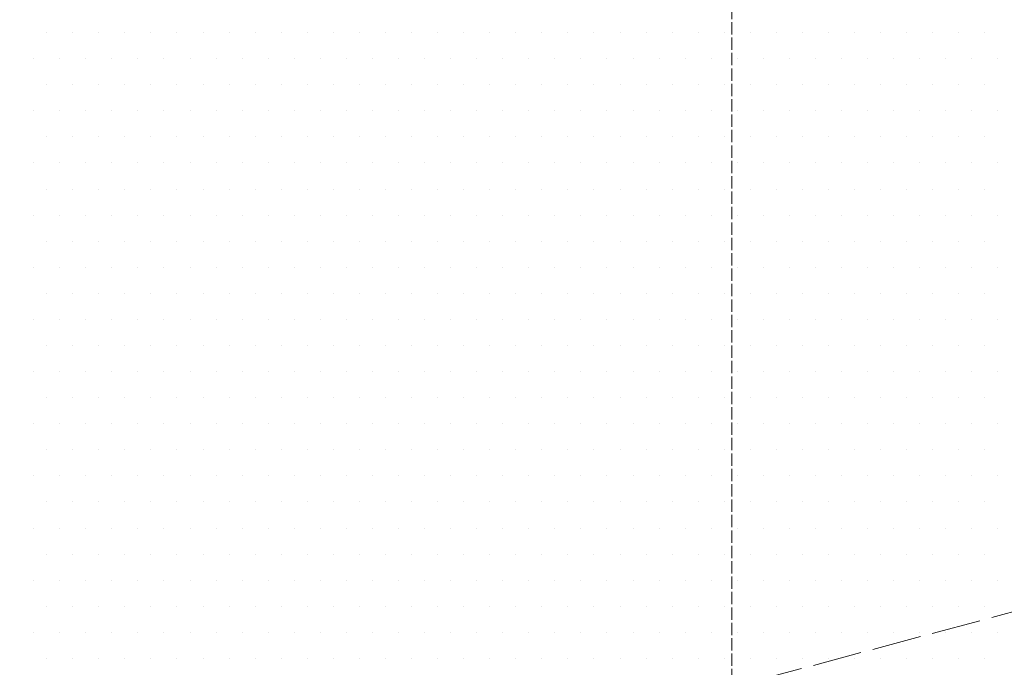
# Model space of a CAD drawing. Header units: millimetres. Extents: x 107252 to 132489, y 44218 to 60710.
# Tile 57 of 72: x 127254 to 127494, y 52179 to 52336. Entities that reach past the tile are written whole.
import ezdxf

# ---------------------------------------------------------------- set-up
doc = ezdxf.new("R2010")
doc.units = ezdxf.units.MM
doc.linetypes.add('ACAD_ISO02W100', pattern=[15, 12, -3])
doc.layers.add('linia', color=100, linetype='Continuous', lineweight=25)
doc.layers.add('przerywa', color=100, linetype='ACAD_ISO02W100', lineweight=5)

msp = doc.modelspace()

# ---------------------------------------------------------------- linework, layer by layer
at = {"layer": 'linia', "color": 18, "lineweight": 20, "true_color": 0x000000}
for p, q in [((127260.181, 52333.074), (127260.181, 52333.074)), ((127266.531, 52333.074), (127266.531, 52333.074)), ((127272.881, 52333.074), (127272.881, 52333.074)), ((127279.231, 52333.074), (127279.231, 52333.074)), ((127285.581, 52333.074), (127285.581, 52333.074)), ((127291.931, 52333.074), (127291.931, 52333.074)), ((127298.281, 52333.074), (127298.281, 52333.074)), ((127304.631, 52333.074), (127304.631, 52333.074)), ((127310.981, 52333.074), (127310.981, 52333.074)), ((127317.331, 52333.074), (127317.331, 52333.074)), ((127323.681, 52333.074), (127323.681, 52333.074)), ((127330.031, 52333.074), (127330.031, 52333.074)), ((127336.381, 52333.074), (127336.381, 52333.074)), ((127342.731, 52333.074), (127342.731, 52333.074)), ((127349.081, 52333.074), (127349.081, 52333.074)), ((127355.431, 52333.074), (127355.431, 52333.074)), ((127361.781, 52333.074), (127361.781, 52333.074)), ((127368.131, 52333.074), (127368.131, 52333.074)), ((127374.481, 52333.074), (127374.481, 52333.074)), ((127380.831, 52333.074), (127380.831, 52333.074)), ((127387.181, 52333.074), (127387.181, 52333.074)), ((127393.531, 52333.074), (127393.531, 52333.074)), ((127399.881, 52333.074), (127399.881, 52333.074)), ((127406.231, 52333.074), (127406.231, 52333.074)), ((127412.581, 52333.074), (127412.581, 52333.074)), ((127418.931, 52333.074), (127418.931, 52333.074)), ((127425.281, 52333.074), (127425.281, 52333.074)), ((127431.631, 52333.074), (127431.631, 52333.074)), ((127437.981, 52333.074), (127437.981, 52333.074)), ((127444.331, 52333.074), (127444.331, 52333.074)), ((127450.681, 52333.074), (127450.681, 52333.074)), ((127457.031, 52333.074), (127457.031, 52333.074)), ((127463.381, 52333.074), (127463.381, 52333.074)), ((127469.731, 52333.074), (127469.731, 52333.074)), ((127476.081, 52333.074), (127476.081, 52333.074)), ((127482.431, 52333.074), (127482.431, 52333.074)), ((127488.781, 52333.074), (127488.781, 52333.074)), ((127257.006, 52326.724), (127257.006, 52326.724)), ((127263.356, 52326.724), (127263.356, 52326.724)), ((127269.706, 52326.724), (127269.706, 52326.724)), ((127276.056, 52326.724), (127276.056, 52326.724)), ((127282.406, 52326.724), (127282.406, 52326.724)), ((127288.756, 52326.724), (127288.756, 52326.724)), ((127295.106, 52326.724), (127295.106, 52326.724)), ((127301.456, 52326.724), (127301.456, 52326.724)), ((127307.806, 52326.724), (127307.806, 52326.724)), ((127314.156, 52326.724), (127314.156, 52326.724)), ((127320.506, 52326.724), (127320.506, 52326.724)), ((127326.856, 52326.724), (127326.856, 52326.724)), ((127333.206, 52326.724), (127333.206, 52326.724)), ((127339.556, 52326.724), (127339.556, 52326.724)), ((127345.906, 52326.724), (127345.906, 52326.724)), ((127352.256, 52326.724), (127352.256, 52326.724)), ((127358.606, 52326.724), (127358.606, 52326.724)), ((127364.956, 52326.724), (127364.956, 52326.724)), ((127371.306, 52326.724), (127371.306, 52326.724)), ((127377.656, 52326.724), (127377.656, 52326.724)), ((127384.006, 52326.724), (127384.006, 52326.724)), ((127390.356, 52326.724), (127390.356, 52326.724)), ((127396.706, 52326.724), (127396.706, 52326.724)), ((127403.056, 52326.724), (127403.056, 52326.724)), ((127409.406, 52326.724), (127409.406, 52326.724)), ((127415.756, 52326.724), (127415.756, 52326.724)), ((127422.106, 52326.724), (127422.106, 52326.724)), ((127428.456, 52326.724), (127428.456, 52326.724)), ((127434.806, 52326.724), (127434.806, 52326.724)), ((127441.156, 52326.724), (127441.156, 52326.724)), ((127447.506, 52326.724), (127447.506, 52326.724)), ((127453.856, 52326.724), (127453.856, 52326.724)), ((127460.206, 52326.724), (127460.206, 52326.724)), ((127466.556, 52326.724), (127466.556, 52326.724)), ((127472.906, 52326.724), (127472.906, 52326.724)), ((127479.256, 52326.724), (127479.256, 52326.724)), ((127485.606, 52326.724), (127485.606, 52326.724)), ((127491.956, 52326.724), (127491.956, 52326.724)), ((127260.181, 52320.374), (127260.181, 52320.374)), ((127266.531, 52320.374), (127266.531, 52320.374)), ((127272.881, 52320.374), (127272.881, 52320.374)), ((127279.231, 52320.374), (127279.231, 52320.374)), ((127285.581, 52320.374), (127285.581, 52320.374)), ((127291.931, 52320.374), (127291.931, 52320.374)), ((127298.281, 52320.374), (127298.281, 52320.374)), ((127304.631, 52320.374), (127304.631, 52320.374)), ((127310.981, 52320.374), (127310.981, 52320.374)), ((127317.331, 52320.374), (127317.331, 52320.374)), ((127323.681, 52320.374), (127323.681, 52320.374)), ((127330.031, 52320.374), (127330.031, 52320.374)), ((127336.381, 52320.374), (127336.381, 52320.374)), ((127342.731, 52320.374), (127342.731, 52320.374)), ((127349.081, 52320.374), (127349.081, 52320.374)), ((127355.431, 52320.374), (127355.431, 52320.374)), ((127361.781, 52320.374), (127361.781, 52320.374)), ((127368.131, 52320.374), (127368.131, 52320.374)), ((127374.481, 52320.374), (127374.481, 52320.374)), ((127380.831, 52320.374), (127380.831, 52320.374)), ((127387.181, 52320.374), (127387.181, 52320.374)), ((127393.531, 52320.374), (127393.531, 52320.374)), ((127399.881, 52320.374), (127399.881, 52320.374)), ((127406.231, 52320.374), (127406.231, 52320.374)), ((127412.581, 52320.374), (127412.581, 52320.374)), ((127418.931, 52320.374), (127418.931, 52320.374)), ((127425.281, 52320.374), (127425.281, 52320.374)), ((127431.631, 52320.374), (127431.631, 52320.374)), ((127437.981, 52320.374), (127437.981, 52320.374)), ((127444.331, 52320.374), (127444.331, 52320.374)), ((127450.681, 52320.374), (127450.681, 52320.374)), ((127457.031, 52320.374), (127457.031, 52320.374)), ((127463.381, 52320.374), (127463.381, 52320.374)), ((127469.731, 52320.374), (127469.731, 52320.374)), ((127476.081, 52320.374), (127476.081, 52320.374)), ((127482.431, 52320.374), (127482.431, 52320.374)), ((127488.781, 52320.374), (127488.781, 52320.374)), ((127257.006, 52314.024), (127257.006, 52314.024)), ((127263.356, 52314.024), (127263.356, 52314.024)), ((127269.706, 52314.024), (127269.706, 52314.024)), ((127276.056, 52314.024), (127276.056, 52314.024)), ((127282.406, 52314.024), (127282.406, 52314.024)), ((127288.756, 52314.024), (127288.756, 52314.024)), ((127295.106, 52314.024), (127295.106, 52314.024)), ((127301.456, 52314.024), (127301.456, 52314.024)), ((127307.806, 52314.024), (127307.806, 52314.024)), ((127314.156, 52314.024), (127314.156, 52314.024)), ((127320.506, 52314.024), (127320.506, 52314.024)), ((127326.856, 52314.024), (127326.856, 52314.024)), ((127333.206, 52314.024), (127333.206, 52314.024)), ((127339.556, 52314.024), (127339.556, 52314.024)), ((127345.906, 52314.024), (127345.906, 52314.024)), ((127352.256, 52314.024), (127352.256, 52314.024)), ((127358.606, 52314.024), (127358.606, 52314.024)), ((127364.956, 52314.024), (127364.956, 52314.024)), ((127371.306, 52314.024), (127371.306, 52314.024)), ((127377.656, 52314.024), (127377.656, 52314.024)), ((127384.006, 52314.024), (127384.006, 52314.024)), ((127390.356, 52314.024), (127390.356, 52314.024)), ((127396.706, 52314.024), (127396.706, 52314.024)), ((127403.056, 52314.024), (127403.056, 52314.024)), ((127409.406, 52314.024), (127409.406, 52314.024)), ((127415.756, 52314.024), (127415.756, 52314.024)), ((127422.106, 52314.024), (127422.106, 52314.024)), ((127428.456, 52314.024), (127428.456, 52314.024)), ((127434.806, 52314.024), (127434.806, 52314.024)), ((127441.156, 52314.024), (127441.156, 52314.024)), ((127447.506, 52314.024), (127447.506, 52314.024)), ((127453.856, 52314.024), (127453.856, 52314.024)), ((127460.206, 52314.024), (127460.206, 52314.024)), ((127466.556, 52314.024), (127466.556, 52314.024)), ((127472.906, 52314.024), (127472.906, 52314.024)), ((127479.256, 52314.024), (127479.256, 52314.024)), ((127485.606, 52314.024), (127485.606, 52314.024)), ((127491.956, 52314.024), (127491.956, 52314.024)), ((127260.181, 52307.674), (127260.181, 52307.674)), ((127266.531, 52307.674), (127266.531, 52307.674)), ((127272.881, 52307.674), (127272.881, 52307.674)), ((127279.231, 52307.674), (127279.231, 52307.674)), ((127285.581, 52307.674), (127285.581, 52307.674)), ((127291.931, 52307.674), (127291.931, 52307.674)), ((127298.281, 52307.674), (127298.281, 52307.674)), ((127304.631, 52307.674), (127304.631, 52307.674)), ((127310.981, 52307.674), (127310.981, 52307.674)), ((127317.331, 52307.674), (127317.331, 52307.674)), ((127323.681, 52307.674), (127323.681, 52307.674)), ((127330.031, 52307.674), (127330.031, 52307.674)), ((127336.381, 52307.674), (127336.381, 52307.674)), ((127342.731, 52307.674), (127342.731, 52307.674)), ((127349.081, 52307.674), (127349.081, 52307.674)), ((127355.431, 52307.674), (127355.431, 52307.674)), ((127361.781, 52307.674), (127361.781, 52307.674)), ((127368.131, 52307.674), (127368.131, 52307.674)), ((127374.481, 52307.674), (127374.481, 52307.674)), ((127380.831, 52307.674), (127380.831, 52307.674)), ((127387.181, 52307.674), (127387.181, 52307.674)), ((127393.531, 52307.674), (127393.531, 52307.674)), ((127399.881, 52307.674), (127399.881, 52307.674)), ((127406.231, 52307.674), (127406.231, 52307.674)), ((127412.581, 52307.674), (127412.581, 52307.674)), ((127418.931, 52307.674), (127418.931, 52307.674)), ((127425.281, 52307.674), (127425.281, 52307.674)), ((127431.631, 52307.674), (127431.631, 52307.674)), ((127437.981, 52307.674), (127437.981, 52307.674)), ((127444.331, 52307.674), (127444.331, 52307.674)), ((127450.681, 52307.674), (127450.681, 52307.674)), ((127457.031, 52307.674), (127457.031, 52307.674)), ((127463.381, 52307.674), (127463.381, 52307.674)), ((127469.731, 52307.674), (127469.731, 52307.674)), ((127476.081, 52307.674), (127476.081, 52307.674)), ((127482.431, 52307.674), (127482.431, 52307.674)), ((127488.781, 52307.674), (127488.781, 52307.674)), ((127257.006, 52301.324), (127257.006, 52301.324)), ((127263.356, 52301.324), (127263.356, 52301.324)), ((127269.706, 52301.324), (127269.706, 52301.324)), ((127276.056, 52301.324), (127276.056, 52301.324)), ((127282.406, 52301.324), (127282.406, 52301.324)), ((127288.756, 52301.324), (127288.756, 52301.324)), ((127295.106, 52301.324), (127295.106, 52301.324)), ((127301.456, 52301.324), (127301.456, 52301.324)), ((127307.806, 52301.324), (127307.806, 52301.324)), ((127314.156, 52301.324), (127314.156, 52301.324)), ((127320.506, 52301.324), (127320.506, 52301.324)), ((127326.856, 52301.324), (127326.856, 52301.324)), ((127333.206, 52301.324), (127333.206, 52301.324)), ((127339.556, 52301.324), (127339.556, 52301.324)), ((127345.906, 52301.324), (127345.906, 52301.324)), ((127352.256, 52301.324), (127352.256, 52301.324)), ((127358.606, 52301.324), (127358.606, 52301.324)), ((127364.956, 52301.324), (127364.956, 52301.324)), ((127371.306, 52301.324), (127371.306, 52301.324)), ((127377.656, 52301.324), (127377.656, 52301.324)), ((127384.006, 52301.324), (127384.006, 52301.324)), ((127390.356, 52301.324), (127390.356, 52301.324)), ((127396.706, 52301.324), (127396.706, 52301.324)), ((127403.056, 52301.324), (127403.056, 52301.324)), ((127409.406, 52301.324), (127409.406, 52301.324)), ((127415.756, 52301.324), (127415.756, 52301.324)), ((127422.106, 52301.324), (127422.106, 52301.324)), ((127428.456, 52301.324), (127428.456, 52301.324)), ((127434.806, 52301.324), (127434.806, 52301.324)), ((127441.156, 52301.324), (127441.156, 52301.324)), ((127447.506, 52301.324), (127447.506, 52301.324)), ((127453.856, 52301.324), (127453.856, 52301.324)), ((127460.206, 52301.324), (127460.206, 52301.324)), ((127466.556, 52301.324), (127466.556, 52301.324)), ((127472.906, 52301.324), (127472.906, 52301.324)), ((127479.256, 52301.324), (127479.256, 52301.324)), ((127485.606, 52301.324), (127485.606, 52301.324)), ((127491.956, 52301.324), (127491.956, 52301.324)), ((127260.181, 52294.974), (127260.181, 52294.974)), ((127266.531, 52294.974), (127266.531, 52294.974)), ((127272.881, 52294.974), (127272.881, 52294.974)), ((127279.231, 52294.974), (127279.231, 52294.974)), ((127285.581, 52294.974), (127285.581, 52294.974)), ((127291.931, 52294.974), (127291.931, 52294.974)), ((127298.281, 52294.974), (127298.281, 52294.974)), ((127304.631, 52294.974), (127304.631, 52294.974)), ((127310.981, 52294.974), (127310.981, 52294.974)), ((127317.331, 52294.974), (127317.331, 52294.974)), ((127323.681, 52294.974), (127323.681, 52294.974)), ((127330.031, 52294.974), (127330.031, 52294.974)), ((127336.381, 52294.974), (127336.381, 52294.974)), ((127342.731, 52294.974), (127342.731, 52294.974)), ((127349.081, 52294.974), (127349.081, 52294.974)), ((127355.431, 52294.974), (127355.431, 52294.974)), ((127361.781, 52294.974), (127361.781, 52294.974)), ((127368.131, 52294.974), (127368.131, 52294.974)), ((127374.481, 52294.974), (127374.481, 52294.974)), ((127380.831, 52294.974), (127380.831, 52294.974)), ((127387.181, 52294.974), (127387.181, 52294.974)), ((127393.531, 52294.974), (127393.531, 52294.974)), ((127399.881, 52294.974), (127399.881, 52294.974)), ((127406.231, 52294.974), (127406.231, 52294.974)), ((127412.581, 52294.974), (127412.581, 52294.974)), ((127418.931, 52294.974), (127418.931, 52294.974)), ((127425.281, 52294.974), (127425.281, 52294.974)), ((127431.631, 52294.974), (127431.631, 52294.974)), ((127437.981, 52294.974), (127437.981, 52294.974)), ((127444.331, 52294.974), (127444.331, 52294.974)), ((127450.681, 52294.974), (127450.681, 52294.974)), ((127457.031, 52294.974), (127457.031, 52294.974)), ((127463.381, 52294.974), (127463.381, 52294.974)), ((127469.731, 52294.974), (127469.731, 52294.974)), ((127476.081, 52294.974), (127476.081, 52294.974)), ((127482.431, 52294.974), (127482.431, 52294.974)), ((127488.781, 52294.974), (127488.781, 52294.974)), ((127257.006, 52288.624), (127257.006, 52288.624)), ((127263.356, 52288.624), (127263.356, 52288.624)), ((127269.706, 52288.624), (127269.706, 52288.624)), ((127276.056, 52288.624), (127276.056, 52288.624)), ((127282.406, 52288.624), (127282.406, 52288.624)), ((127288.756, 52288.624), (127288.756, 52288.624)), ((127295.106, 52288.624), (127295.106, 52288.624)), ((127301.456, 52288.624), (127301.456, 52288.624)), ((127307.806, 52288.624), (127307.806, 52288.624)), ((127314.156, 52288.624), (127314.156, 52288.624)), ((127320.506, 52288.624), (127320.506, 52288.624)), ((127326.856, 52288.624), (127326.856, 52288.624)), ((127333.206, 52288.624), (127333.206, 52288.624)), ((127339.556, 52288.624), (127339.556, 52288.624)), ((127345.906, 52288.624), (127345.906, 52288.624)), ((127352.256, 52288.624), (127352.256, 52288.624)), ((127358.606, 52288.624), (127358.606, 52288.624)), ((127364.956, 52288.624), (127364.956, 52288.624)), ((127371.306, 52288.624), (127371.306, 52288.624)), ((127377.656, 52288.624), (127377.656, 52288.624)), ((127384.006, 52288.624), (127384.006, 52288.624)), ((127390.356, 52288.624), (127390.356, 52288.624)), ((127396.706, 52288.624), (127396.706, 52288.624)), ((127403.056, 52288.624), (127403.056, 52288.624)), ((127409.406, 52288.624), (127409.406, 52288.624)), ((127415.756, 52288.624), (127415.756, 52288.624)), ((127422.106, 52288.624), (127422.106, 52288.624)), ((127428.456, 52288.624), (127428.456, 52288.624)), ((127434.806, 52288.624), (127434.806, 52288.624)), ((127441.156, 52288.624), (127441.156, 52288.624)), ((127447.506, 52288.624), (127447.506, 52288.624)), ((127453.856, 52288.624), (127453.856, 52288.624)), ((127460.206, 52288.624), (127460.206, 52288.624)), ((127466.556, 52288.624), (127466.556, 52288.624)), ((127472.906, 52288.624), (127472.906, 52288.624)), ((127479.256, 52288.624), (127479.256, 52288.624)), ((127485.606, 52288.624), (127485.606, 52288.624)), ((127491.956, 52288.624), (127491.956, 52288.624)), ((127260.181, 52282.274), (127260.181, 52282.274)), ((127266.531, 52282.274), (127266.531, 52282.274)), ((127272.881, 52282.274), (127272.881, 52282.274)), ((127279.231, 52282.274), (127279.231, 52282.274)), ((127285.581, 52282.274), (127285.581, 52282.274)), ((127291.931, 52282.274), (127291.931, 52282.274)), ((127298.281, 52282.274), (127298.281, 52282.274)), ((127304.631, 52282.274), (127304.631, 52282.274)), ((127310.981, 52282.274), (127310.981, 52282.274)), ((127317.331, 52282.274), (127317.331, 52282.274)), ((127323.681, 52282.274), (127323.681, 52282.274)), ((127330.031, 52282.274), (127330.031, 52282.274)), ((127336.381, 52282.274), (127336.381, 52282.274)), ((127342.731, 52282.274), (127342.731, 52282.274)), ((127349.081, 52282.274), (127349.081, 52282.274)), ((127355.431, 52282.274), (127355.431, 52282.274)), ((127361.781, 52282.274), (127361.781, 52282.274)), ((127368.131, 52282.274), (127368.131, 52282.274)), ((127374.481, 52282.274), (127374.481, 52282.274)), ((127380.831, 52282.274), (127380.831, 52282.274)), ((127387.181, 52282.274), (127387.181, 52282.274)), ((127393.531, 52282.274), (127393.531, 52282.274)), ((127399.881, 52282.274), (127399.881, 52282.274)), ((127406.231, 52282.274), (127406.231, 52282.274)), ((127412.581, 52282.274), (127412.581, 52282.274)), ((127418.931, 52282.274), (127418.931, 52282.274)), ((127425.281, 52282.274), (127425.281, 52282.274)), ((127431.631, 52282.274), (127431.631, 52282.274)), ((127437.981, 52282.274), (127437.981, 52282.274)), ((127444.331, 52282.274), (127444.331, 52282.274)), ((127450.681, 52282.274), (127450.681, 52282.274)), ((127457.031, 52282.274), (127457.031, 52282.274)), ((127463.381, 52282.274), (127463.381, 52282.274)), ((127469.731, 52282.274), (127469.731, 52282.274)), ((127476.081, 52282.274), (127476.081, 52282.274)), ((127482.431, 52282.274), (127482.431, 52282.274)), ((127488.781, 52282.274), (127488.781, 52282.274)), ((127257.006, 52275.924), (127257.006, 52275.924)), ((127263.356, 52275.924), (127263.356, 52275.924)), ((127269.706, 52275.924), (127269.706, 52275.924)), ((127276.056, 52275.924), (127276.056, 52275.924)), ((127282.406, 52275.924), (127282.406, 52275.924)), ((127288.756, 52275.924), (127288.756, 52275.924)), ((127295.106, 52275.924), (127295.106, 52275.924)), ((127301.456, 52275.924), (127301.456, 52275.924)), ((127307.806, 52275.924), (127307.806, 52275.924)), ((127314.156, 52275.924), (127314.156, 52275.924)), ((127320.506, 52275.924), (127320.506, 52275.924)), ((127326.856, 52275.924), (127326.856, 52275.924)), ((127333.206, 52275.924), (127333.206, 52275.924)), ((127339.556, 52275.924), (127339.556, 52275.924)), ((127345.906, 52275.924), (127345.906, 52275.924)), ((127352.256, 52275.924), (127352.256, 52275.924)), ((127358.606, 52275.924), (127358.606, 52275.924)), ((127364.956, 52275.924), (127364.956, 52275.924)), ((127371.306, 52275.924), (127371.306, 52275.924)), ((127377.656, 52275.924), (127377.656, 52275.924)), ((127384.006, 52275.924), (127384.006, 52275.924)), ((127390.356, 52275.924), (127390.356, 52275.924)), ((127396.706, 52275.924), (127396.706, 52275.924)), ((127403.056, 52275.924), (127403.056, 52275.924)), ((127409.406, 52275.924), (127409.406, 52275.924)), ((127415.756, 52275.924), (127415.756, 52275.924)), ((127422.106, 52275.924), (127422.106, 52275.924)), ((127428.456, 52275.924), (127428.456, 52275.924)), ((127434.806, 52275.924), (127434.806, 52275.924)), ((127441.156, 52275.924), (127441.156, 52275.924)), ((127447.506, 52275.924), (127447.506, 52275.924)), ((127453.856, 52275.924), (127453.856, 52275.924)), ((127460.206, 52275.924), (127460.206, 52275.924)), ((127466.556, 52275.924), (127466.556, 52275.924)), ((127472.906, 52275.924), (127472.906, 52275.924)), ((127479.256, 52275.924), (127479.256, 52275.924)), ((127485.606, 52275.924), (127485.606, 52275.924)), ((127491.956, 52275.924), (127491.956, 52275.924)), ((127260.181, 52269.574), (127260.181, 52269.574)), ((127266.531, 52269.574), (127266.531, 52269.574)), ((127272.881, 52269.574), (127272.881, 52269.574)), ((127279.231, 52269.574), (127279.231, 52269.574)), ((127285.581, 52269.574), (127285.581, 52269.574)), ((127291.931, 52269.574), (127291.931, 52269.574)), ((127298.281, 52269.574), (127298.281, 52269.574)), ((127304.631, 52269.574), (127304.631, 52269.574)), ((127310.981, 52269.574), (127310.981, 52269.574)), ((127317.331, 52269.574), (127317.331, 52269.574)), ((127323.681, 52269.574), (127323.681, 52269.574)), ((127330.031, 52269.574), (127330.031, 52269.574)), ((127336.381, 52269.574), (127336.381, 52269.574)), ((127342.731, 52269.574), (127342.731, 52269.574)), ((127349.081, 52269.574), (127349.081, 52269.574)), ((127355.431, 52269.574), (127355.431, 52269.574)), ((127361.781, 52269.574), (127361.781, 52269.574)), ((127368.131, 52269.574), (127368.131, 52269.574)), ((127374.481, 52269.574), (127374.481, 52269.574)), ((127380.831, 52269.574), (127380.831, 52269.574)), ((127387.181, 52269.574), (127387.181, 52269.574)), ((127393.531, 52269.574), (127393.531, 52269.574)), ((127399.881, 52269.574), (127399.881, 52269.574)), ((127406.231, 52269.574), (127406.231, 52269.574)), ((127412.581, 52269.574), (127412.581, 52269.574)), ((127418.931, 52269.574), (127418.931, 52269.574)), ((127425.281, 52269.574), (127425.281, 52269.574)), ((127431.631, 52269.574), (127431.631, 52269.574)), ((127437.981, 52269.574), (127437.981, 52269.574)), ((127444.331, 52269.574), (127444.331, 52269.574)), ((127450.681, 52269.574), (127450.681, 52269.574)), ((127457.031, 52269.574), (127457.031, 52269.574)), ((127463.381, 52269.574), (127463.381, 52269.574)), ((127469.731, 52269.574), (127469.731, 52269.574)), ((127476.081, 52269.574), (127476.081, 52269.574)), ((127482.431, 52269.574), (127482.431, 52269.574)), ((127488.781, 52269.574), (127488.781, 52269.574)), ((127257.006, 52263.224), (127257.006, 52263.224)), ((127263.356, 52263.224), (127263.356, 52263.224)), ((127269.706, 52263.224), (127269.706, 52263.224)), ((127276.056, 52263.224), (127276.056, 52263.224)), ((127282.406, 52263.224), (127282.406, 52263.224)), ((127288.756, 52263.224), (127288.756, 52263.224)), ((127295.106, 52263.224), (127295.106, 52263.224)), ((127301.456, 52263.224), (127301.456, 52263.224)), ((127307.806, 52263.224), (127307.806, 52263.224)), ((127314.156, 52263.224), (127314.156, 52263.224)), ((127320.506, 52263.224), (127320.506, 52263.224)), ((127326.856, 52263.224), (127326.856, 52263.224)), ((127333.206, 52263.224), (127333.206, 52263.224)), ((127339.556, 52263.224), (127339.556, 52263.224)), ((127345.906, 52263.224), (127345.906, 52263.224)), ((127352.256, 52263.224), (127352.256, 52263.224)), ((127358.606, 52263.224), (127358.606, 52263.224)), ((127364.956, 52263.224), (127364.956, 52263.224)), ((127371.306, 52263.224), (127371.306, 52263.224)), ((127377.656, 52263.224), (127377.656, 52263.224)), ((127384.006, 52263.224), (127384.006, 52263.224)), ((127390.356, 52263.224), (127390.356, 52263.224)), ((127396.706, 52263.224), (127396.706, 52263.224)), ((127403.056, 52263.224), (127403.056, 52263.224)), ((127409.406, 52263.224), (127409.406, 52263.224)), ((127415.756, 52263.224), (127415.756, 52263.224)), ((127422.106, 52263.224), (127422.106, 52263.224)), ((127428.456, 52263.224), (127428.456, 52263.224)), ((127434.806, 52263.224), (127434.806, 52263.224)), ((127441.156, 52263.224), (127441.156, 52263.224)), ((127447.506, 52263.224), (127447.506, 52263.224)), ((127453.856, 52263.224), (127453.856, 52263.224)), ((127460.206, 52263.224), (127460.206, 52263.224)), ((127466.556, 52263.224), (127466.556, 52263.224)), ((127472.906, 52263.224), (127472.906, 52263.224)), ((127479.256, 52263.224), (127479.256, 52263.224)), ((127485.606, 52263.224), (127485.606, 52263.224)), ((127491.956, 52263.224), (127491.956, 52263.224)), ((127260.181, 52256.874), (127260.181, 52256.874)), ((127266.531, 52256.874), (127266.531, 52256.874)), ((127272.881, 52256.874), (127272.881, 52256.874)), ((127279.231, 52256.874), (127279.231, 52256.874)), ((127285.581, 52256.874), (127285.581, 52256.874)), ((127291.931, 52256.874), (127291.931, 52256.874)), ((127298.281, 52256.874), (127298.281, 52256.874)), ((127304.631, 52256.874), (127304.631, 52256.874)), ((127310.981, 52256.874), (127310.981, 52256.874)), ((127317.331, 52256.874), (127317.331, 52256.874)), ((127323.681, 52256.874), (127323.681, 52256.874)), ((127330.031, 52256.874), (127330.031, 52256.874)), ((127336.381, 52256.874), (127336.381, 52256.874)), ((127342.731, 52256.874), (127342.731, 52256.874)), ((127349.081, 52256.874), (127349.081, 52256.874)), ((127355.431, 52256.874), (127355.431, 52256.874)), ((127361.781, 52256.874), (127361.781, 52256.874)), ((127368.131, 52256.874), (127368.131, 52256.874)), ((127374.481, 52256.874), (127374.481, 52256.874)), ((127380.831, 52256.874), (127380.831, 52256.874)), ((127387.181, 52256.874), (127387.181, 52256.874)), ((127393.531, 52256.874), (127393.531, 52256.874)), ((127399.881, 52256.874), (127399.881, 52256.874)), ((127406.231, 52256.874), (127406.231, 52256.874)), ((127412.581, 52256.874), (127412.581, 52256.874)), ((127418.931, 52256.874), (127418.931, 52256.874)), ((127425.281, 52256.874), (127425.281, 52256.874)), ((127431.631, 52256.874), (127431.631, 52256.874)), ((127437.981, 52256.874), (127437.981, 52256.874)), ((127444.331, 52256.874), (127444.331, 52256.874)), ((127450.681, 52256.874), (127450.681, 52256.874)), ((127457.031, 52256.874), (127457.031, 52256.874)), ((127463.381, 52256.874), (127463.381, 52256.874)), ((127469.731, 52256.874), (127469.731, 52256.874)), ((127476.081, 52256.874), (127476.081, 52256.874)), ((127482.431, 52256.874), (127482.431, 52256.874)), ((127488.781, 52256.874), (127488.781, 52256.874)), ((127257.006, 52250.524), (127257.006, 52250.524)), ((127263.356, 52250.524), (127263.356, 52250.524)), ((127269.706, 52250.524), (127269.706, 52250.524)), ((127276.056, 52250.524), (127276.056, 52250.524)), ((127282.406, 52250.524), (127282.406, 52250.524)), ((127288.756, 52250.524), (127288.756, 52250.524)), ((127295.106, 52250.524), (127295.106, 52250.524)), ((127301.456, 52250.524), (127301.456, 52250.524)), ((127307.806, 52250.524), (127307.806, 52250.524)), ((127314.156, 52250.524), (127314.156, 52250.524)), ((127320.506, 52250.524), (127320.506, 52250.524)), ((127326.856, 52250.524), (127326.856, 52250.524)), ((127333.206, 52250.524), (127333.206, 52250.524)), ((127339.556, 52250.524), (127339.556, 52250.524)), ((127345.906, 52250.524), (127345.906, 52250.524)), ((127352.256, 52250.524), (127352.256, 52250.524)), ((127358.606, 52250.524), (127358.606, 52250.524)), ((127364.956, 52250.524), (127364.956, 52250.524)), ((127371.306, 52250.524), (127371.306, 52250.524)), ((127377.656, 52250.524), (127377.656, 52250.524)), ((127384.006, 52250.524), (127384.006, 52250.524)), ((127390.356, 52250.524), (127390.356, 52250.524)), ((127396.706, 52250.524), (127396.706, 52250.524)), ((127403.056, 52250.524), (127403.056, 52250.524)), ((127409.406, 52250.524), (127409.406, 52250.524)), ((127415.756, 52250.524), (127415.756, 52250.524)), ((127422.106, 52250.524), (127422.106, 52250.524)), ((127428.456, 52250.524), (127428.456, 52250.524)), ((127434.806, 52250.524), (127434.806, 52250.524)), ((127441.156, 52250.524), (127441.156, 52250.524)), ((127447.506, 52250.524), (127447.506, 52250.524)), ((127453.856, 52250.524), (127453.856, 52250.524)), ((127460.206, 52250.524), (127460.206, 52250.524)), ((127466.556, 52250.524), (127466.556, 52250.524)), ((127472.906, 52250.524), (127472.906, 52250.524)), ((127479.256, 52250.524), (127479.256, 52250.524)), ((127485.606, 52250.524), (127485.606, 52250.524)), ((127491.956, 52250.524), (127491.956, 52250.524)), ((127260.181, 52244.174), (127260.181, 52244.174)), ((127266.531, 52244.174), (127266.531, 52244.174)), ((127272.881, 52244.174), (127272.881, 52244.174)), ((127279.231, 52244.174), (127279.231, 52244.174)), ((127285.581, 52244.174), (127285.581, 52244.174)), ((127291.931, 52244.174), (127291.931, 52244.174)), ((127298.281, 52244.174), (127298.281, 52244.174)), ((127304.631, 52244.174), (127304.631, 52244.174)), ((127310.981, 52244.174), (127310.981, 52244.174)), ((127317.331, 52244.174), (127317.331, 52244.174)), ((127323.681, 52244.174), (127323.681, 52244.174)), ((127330.031, 52244.174), (127330.031, 52244.174)), ((127336.381, 52244.174), (127336.381, 52244.174)), ((127342.731, 52244.174), (127342.731, 52244.174)), ((127349.081, 52244.174), (127349.081, 52244.174)), ((127355.431, 52244.174), (127355.431, 52244.174)), ((127361.781, 52244.174), (127361.781, 52244.174)), ((127368.131, 52244.174), (127368.131, 52244.174)), ((127374.481, 52244.174), (127374.481, 52244.174)), ((127380.831, 52244.174), (127380.831, 52244.174)), ((127387.181, 52244.174), (127387.181, 52244.174)), ((127393.531, 52244.174), (127393.531, 52244.174)), ((127399.881, 52244.174), (127399.881, 52244.174)), ((127406.231, 52244.174), (127406.231, 52244.174)), ((127412.581, 52244.174), (127412.581, 52244.174)), ((127418.931, 52244.174), (127418.931, 52244.174)), ((127425.281, 52244.174), (127425.281, 52244.174)), ((127431.631, 52244.174), (127431.631, 52244.174)), ((127437.981, 52244.174), (127437.981, 52244.174)), ((127444.331, 52244.174), (127444.331, 52244.174)), ((127450.681, 52244.174), (127450.681, 52244.174)), ((127457.031, 52244.174), (127457.031, 52244.174)), ((127463.381, 52244.174), (127463.381, 52244.174)), ((127469.731, 52244.174), (127469.731, 52244.174)), ((127476.081, 52244.174), (127476.081, 52244.174)), ((127482.431, 52244.174), (127482.431, 52244.174)), ((127488.781, 52244.174), (127488.781, 52244.174)), ((127257.006, 52237.824), (127257.006, 52237.824)), ((127263.356, 52237.824), (127263.356, 52237.824)), ((127269.706, 52237.824), (127269.706, 52237.824)), ((127276.056, 52237.824), (127276.056, 52237.824)), ((127282.406, 52237.824), (127282.406, 52237.824)), ((127288.756, 52237.824), (127288.756, 52237.824)), ((127295.106, 52237.824), (127295.106, 52237.824)), ((127301.456, 52237.824), (127301.456, 52237.824)), ((127307.806, 52237.824), (127307.806, 52237.824)), ((127314.156, 52237.824), (127314.156, 52237.824)), ((127320.506, 52237.824), (127320.506, 52237.824)), ((127326.856, 52237.824), (127326.856, 52237.824)), ((127333.206, 52237.824), (127333.206, 52237.824)), ((127339.556, 52237.824), (127339.556, 52237.824)), ((127345.906, 52237.824), (127345.906, 52237.824)), ((127352.256, 52237.824), (127352.256, 52237.824)), ((127358.606, 52237.824), (127358.606, 52237.824)), ((127364.956, 52237.824), (127364.956, 52237.824)), ((127371.306, 52237.824), (127371.306, 52237.824)), ((127377.656, 52237.824), (127377.656, 52237.824)), ((127384.006, 52237.824), (127384.006, 52237.824)), ((127390.356, 52237.824), (127390.356, 52237.824)), ((127396.706, 52237.824), (127396.706, 52237.824)), ((127403.056, 52237.824), (127403.056, 52237.824)), ((127409.406, 52237.824), (127409.406, 52237.824)), ((127415.756, 52237.824), (127415.756, 52237.824)), ((127422.106, 52237.824), (127422.106, 52237.824)), ((127428.456, 52237.824), (127428.456, 52237.824)), ((127434.806, 52237.824), (127434.806, 52237.824)), ((127441.156, 52237.824), (127441.156, 52237.824)), ((127447.506, 52237.824), (127447.506, 52237.824)), ((127453.856, 52237.824), (127453.856, 52237.824)), ((127460.206, 52237.824), (127460.206, 52237.824)), ((127466.556, 52237.824), (127466.556, 52237.824)), ((127472.906, 52237.824), (127472.906, 52237.824)), ((127479.256, 52237.824), (127479.256, 52237.824)), ((127485.606, 52237.824), (127485.606, 52237.824)), ((127491.956, 52237.824), (127491.956, 52237.824)), ((127260.181, 52231.474), (127260.181, 52231.474)), ((127266.531, 52231.474), (127266.531, 52231.474)), ((127272.881, 52231.474), (127272.881, 52231.474)), ((127279.231, 52231.474), (127279.231, 52231.474)), ((127285.581, 52231.474), (127285.581, 52231.474)), ((127291.931, 52231.474), (127291.931, 52231.474)), ((127298.281, 52231.474), (127298.281, 52231.474)), ((127304.631, 52231.474), (127304.631, 52231.474)), ((127310.981, 52231.474), (127310.981, 52231.474)), ((127317.331, 52231.474), (127317.331, 52231.474)), ((127323.681, 52231.474), (127323.681, 52231.474)), ((127330.031, 52231.474), (127330.031, 52231.474)), ((127336.381, 52231.474), (127336.381, 52231.474)), ((127342.731, 52231.474), (127342.731, 52231.474)), ((127349.081, 52231.474), (127349.081, 52231.474)), ((127355.431, 52231.474), (127355.431, 52231.474)), ((127361.781, 52231.474), (127361.781, 52231.474)), ((127368.131, 52231.474), (127368.131, 52231.474)), ((127374.481, 52231.474), (127374.481, 52231.474)), ((127380.831, 52231.474), (127380.831, 52231.474)), ((127387.181, 52231.474), (127387.181, 52231.474)), ((127393.531, 52231.474), (127393.531, 52231.474)), ((127399.881, 52231.474), (127399.881, 52231.474)), ((127406.231, 52231.474), (127406.231, 52231.474)), ((127412.581, 52231.474), (127412.581, 52231.474)), ((127418.931, 52231.474), (127418.931, 52231.474)), ((127425.281, 52231.474), (127425.281, 52231.474)), ((127431.631, 52231.474), (127431.631, 52231.474)), ((127437.981, 52231.474), (127437.981, 52231.474)), ((127444.331, 52231.474), (127444.331, 52231.474)), ((127450.681, 52231.474), (127450.681, 52231.474)), ((127457.031, 52231.474), (127457.031, 52231.474)), ((127463.381, 52231.474), (127463.381, 52231.474)), ((127469.731, 52231.474), (127469.731, 52231.474)), ((127476.081, 52231.474), (127476.081, 52231.474)), ((127482.431, 52231.474), (127482.431, 52231.474)), ((127488.781, 52231.474), (127488.781, 52231.474)), ((127257.006, 52225.124), (127257.006, 52225.124)), ((127263.356, 52225.124), (127263.356, 52225.124)), ((127269.706, 52225.124), (127269.706, 52225.124)), ((127276.056, 52225.124), (127276.056, 52225.124)), ((127282.406, 52225.124), (127282.406, 52225.124)), ((127288.756, 52225.124), (127288.756, 52225.124)), ((127295.106, 52225.124), (127295.106, 52225.124)), ((127301.456, 52225.124), (127301.456, 52225.124)), ((127307.806, 52225.124), (127307.806, 52225.124)), ((127314.156, 52225.124), (127314.156, 52225.124)), ((127320.506, 52225.124), (127320.506, 52225.124)), ((127326.856, 52225.124), (127326.856, 52225.124)), ((127333.206, 52225.124), (127333.206, 52225.124)), ((127339.556, 52225.124), (127339.556, 52225.124)), ((127345.906, 52225.124), (127345.906, 52225.124)), ((127352.256, 52225.124), (127352.256, 52225.124)), ((127358.606, 52225.124), (127358.606, 52225.124)), ((127364.956, 52225.124), (127364.956, 52225.124)), ((127371.306, 52225.124), (127371.306, 52225.124)), ((127377.656, 52225.124), (127377.656, 52225.124)), ((127384.006, 52225.124), (127384.006, 52225.124)), ((127390.356, 52225.124), (127390.356, 52225.124)), ((127396.706, 52225.124), (127396.706, 52225.124)), ((127403.056, 52225.124), (127403.056, 52225.124)), ((127409.406, 52225.124), (127409.406, 52225.124)), ((127415.756, 52225.124), (127415.756, 52225.124)), ((127422.106, 52225.124), (127422.106, 52225.124)), ((127428.456, 52225.124), (127428.456, 52225.124)), ((127434.806, 52225.124), (127434.806, 52225.124)), ((127441.156, 52225.124), (127441.156, 52225.124)), ((127447.506, 52225.124), (127447.506, 52225.124)), ((127453.856, 52225.124), (127453.856, 52225.124)), ((127460.206, 52225.124), (127460.206, 52225.124)), ((127466.556, 52225.124), (127466.556, 52225.124)), ((127472.906, 52225.124), (127472.906, 52225.124)), ((127479.256, 52225.124), (127479.256, 52225.124)), ((127485.606, 52225.124), (127485.606, 52225.124)), ((127491.956, 52225.124), (127491.956, 52225.124)), ((127260.181, 52218.774), (127260.181, 52218.774)), ((127266.531, 52218.774), (127266.531, 52218.774)), ((127272.881, 52218.774), (127272.881, 52218.774)), ((127279.231, 52218.774), (127279.231, 52218.774)), ((127285.581, 52218.774), (127285.581, 52218.774)), ((127291.931, 52218.774), (127291.931, 52218.774)), ((127298.281, 52218.774), (127298.281, 52218.774)), ((127304.631, 52218.774), (127304.631, 52218.774)), ((127310.981, 52218.774), (127310.981, 52218.774)), ((127317.331, 52218.774), (127317.331, 52218.774)), ((127323.681, 52218.774), (127323.681, 52218.774)), ((127330.031, 52218.774), (127330.031, 52218.774)), ((127336.381, 52218.774), (127336.381, 52218.774)), ((127342.731, 52218.774), (127342.731, 52218.774)), ((127349.081, 52218.774), (127349.081, 52218.774)), ((127355.431, 52218.774), (127355.431, 52218.774)), ((127361.781, 52218.774), (127361.781, 52218.774)), ((127368.131, 52218.774), (127368.131, 52218.774)), ((127374.481, 52218.774), (127374.481, 52218.774)), ((127380.831, 52218.774), (127380.831, 52218.774)), ((127387.181, 52218.774), (127387.181, 52218.774)), ((127393.531, 52218.774), (127393.531, 52218.774)), ((127399.881, 52218.774), (127399.881, 52218.774)), ((127406.231, 52218.774), (127406.231, 52218.774)), ((127412.581, 52218.774), (127412.581, 52218.774)), ((127418.931, 52218.774), (127418.931, 52218.774)), ((127425.281, 52218.774), (127425.281, 52218.774)), ((127431.631, 52218.774), (127431.631, 52218.774)), ((127437.981, 52218.774), (127437.981, 52218.774)), ((127444.331, 52218.774), (127444.331, 52218.774)), ((127450.681, 52218.774), (127450.681, 52218.774)), ((127457.031, 52218.774), (127457.031, 52218.774)), ((127463.381, 52218.774), (127463.381, 52218.774)), ((127469.731, 52218.774), (127469.731, 52218.774)), ((127476.081, 52218.774), (127476.081, 52218.774)), ((127482.431, 52218.774), (127482.431, 52218.774)), ((127488.781, 52218.774), (127488.781, 52218.774)), ((127257.006, 52212.424), (127257.006, 52212.424)), ((127263.356, 52212.424), (127263.356, 52212.424)), ((127269.706, 52212.424), (127269.706, 52212.424)), ((127276.056, 52212.424), (127276.056, 52212.424)), ((127282.406, 52212.424), (127282.406, 52212.424)), ((127288.756, 52212.424), (127288.756, 52212.424)), ((127295.106, 52212.424), (127295.106, 52212.424)), ((127301.456, 52212.424), (127301.456, 52212.424)), ((127307.806, 52212.424), (127307.806, 52212.424)), ((127314.156, 52212.424), (127314.156, 52212.424)), ((127320.506, 52212.424), (127320.506, 52212.424)), ((127326.856, 52212.424), (127326.856, 52212.424)), ((127333.206, 52212.424), (127333.206, 52212.424)), ((127339.556, 52212.424), (127339.556, 52212.424)), ((127345.906, 52212.424), (127345.906, 52212.424)), ((127352.256, 52212.424), (127352.256, 52212.424)), ((127358.606, 52212.424), (127358.606, 52212.424)), ((127364.956, 52212.424), (127364.956, 52212.424)), ((127371.306, 52212.424), (127371.306, 52212.424)), ((127377.656, 52212.424), (127377.656, 52212.424)), ((127384.006, 52212.424), (127384.006, 52212.424)), ((127390.356, 52212.424), (127390.356, 52212.424)), ((127396.706, 52212.424), (127396.706, 52212.424)), ((127403.056, 52212.424), (127403.056, 52212.424)), ((127409.406, 52212.424), (127409.406, 52212.424)), ((127415.756, 52212.424), (127415.756, 52212.424)), ((127422.106, 52212.424), (127422.106, 52212.424)), ((127428.456, 52212.424), (127428.456, 52212.424)), ((127434.806, 52212.424), (127434.806, 52212.424)), ((127441.156, 52212.424), (127441.156, 52212.424)), ((127447.506, 52212.424), (127447.506, 52212.424)), ((127453.856, 52212.424), (127453.856, 52212.424)), ((127460.206, 52212.424), (127460.206, 52212.424)), ((127466.556, 52212.424), (127466.556, 52212.424)), ((127472.906, 52212.424), (127472.906, 52212.424)), ((127479.256, 52212.424), (127479.256, 52212.424)), ((127485.606, 52212.424), (127485.606, 52212.424)), ((127491.956, 52212.424), (127491.956, 52212.424)), ((127260.181, 52206.074), (127260.181, 52206.074)), ((127266.531, 52206.074), (127266.531, 52206.074)), ((127272.881, 52206.074), (127272.881, 52206.074)), ((127279.231, 52206.074), (127279.231, 52206.074)), ((127285.581, 52206.074), (127285.581, 52206.074)), ((127291.931, 52206.074), (127291.931, 52206.074)), ((127298.281, 52206.074), (127298.281, 52206.074)), ((127304.631, 52206.074), (127304.631, 52206.074)), ((127310.981, 52206.074), (127310.981, 52206.074)), ((127317.331, 52206.074), (127317.331, 52206.074)), ((127323.681, 52206.074), (127323.681, 52206.074)), ((127330.031, 52206.074), (127330.031, 52206.074)), ((127336.381, 52206.074), (127336.381, 52206.074)), ((127342.731, 52206.074), (127342.731, 52206.074)), ((127349.081, 52206.074), (127349.081, 52206.074)), ((127355.431, 52206.074), (127355.431, 52206.074)), ((127361.781, 52206.074), (127361.781, 52206.074)), ((127368.131, 52206.074), (127368.131, 52206.074)), ((127374.481, 52206.074), (127374.481, 52206.074)), ((127380.831, 52206.074), (127380.831, 52206.074)), ((127387.181, 52206.074), (127387.181, 52206.074)), ((127393.531, 52206.074), (127393.531, 52206.074)), ((127399.881, 52206.074), (127399.881, 52206.074)), ((127406.231, 52206.074), (127406.231, 52206.074)), ((127412.581, 52206.074), (127412.581, 52206.074)), ((127418.931, 52206.074), (127418.931, 52206.074)), ((127425.281, 52206.074), (127425.281, 52206.074)), ((127431.631, 52206.074), (127431.631, 52206.074)), ((127437.981, 52206.074), (127437.981, 52206.074)), ((127444.331, 52206.074), (127444.331, 52206.074)), ((127450.681, 52206.074), (127450.681, 52206.074)), ((127457.031, 52206.074), (127457.031, 52206.074)), ((127463.381, 52206.074), (127463.381, 52206.074)), ((127469.731, 52206.074), (127469.731, 52206.074)), ((127476.081, 52206.074), (127476.081, 52206.074)), ((127482.431, 52206.074), (127482.431, 52206.074)), ((127488.781, 52206.074), (127488.781, 52206.074)), ((127257.006, 52199.724), (127257.006, 52199.724)), ((127263.356, 52199.724), (127263.356, 52199.724)), ((127269.706, 52199.724), (127269.706, 52199.724)), ((127276.056, 52199.724), (127276.056, 52199.724)), ((127282.406, 52199.724), (127282.406, 52199.724)), ((127288.756, 52199.724), (127288.756, 52199.724)), ((127295.106, 52199.724), (127295.106, 52199.724)), ((127301.456, 52199.724), (127301.456, 52199.724)), ((127307.806, 52199.724), (127307.806, 52199.724)), ((127314.156, 52199.724), (127314.156, 52199.724)), ((127320.506, 52199.724), (127320.506, 52199.724)), ((127326.856, 52199.724), (127326.856, 52199.724)), ((127333.206, 52199.724), (127333.206, 52199.724)), ((127339.556, 52199.724), (127339.556, 52199.724)), ((127345.906, 52199.724), (127345.906, 52199.724)), ((127352.256, 52199.724), (127352.256, 52199.724)), ((127358.606, 52199.724), (127358.606, 52199.724)), ((127364.956, 52199.724), (127364.956, 52199.724)), ((127371.306, 52199.724), (127371.306, 52199.724)), ((127377.656, 52199.724), (127377.656, 52199.724)), ((127384.006, 52199.724), (127384.006, 52199.724)), ((127390.356, 52199.724), (127390.356, 52199.724)), ((127396.706, 52199.724), (127396.706, 52199.724)), ((127403.056, 52199.724), (127403.056, 52199.724)), ((127409.406, 52199.724), (127409.406, 52199.724)), ((127415.756, 52199.724), (127415.756, 52199.724)), ((127422.106, 52199.724), (127422.106, 52199.724)), ((127428.456, 52199.724), (127428.456, 52199.724)), ((127434.806, 52199.724), (127434.806, 52199.724)), ((127441.156, 52199.724), (127441.156, 52199.724)), ((127447.506, 52199.724), (127447.506, 52199.724)), ((127453.856, 52199.724), (127453.856, 52199.724)), ((127460.206, 52199.724), (127460.206, 52199.724)), ((127466.556, 52199.724), (127466.556, 52199.724)), ((127472.906, 52199.724), (127472.906, 52199.724)), ((127479.256, 52199.724), (127479.256, 52199.724)), ((127485.606, 52199.724), (127485.606, 52199.724)), ((127491.956, 52199.724), (127491.956, 52199.724)), ((127260.181, 52193.374), (127260.181, 52193.374)), ((127266.531, 52193.374), (127266.531, 52193.374)), ((127272.881, 52193.374), (127272.881, 52193.374)), ((127279.231, 52193.374), (127279.231, 52193.374)), ((127285.581, 52193.374), (127285.581, 52193.374)), ((127291.931, 52193.374), (127291.931, 52193.374)), ((127298.281, 52193.374), (127298.281, 52193.374)), ((127304.631, 52193.374), (127304.631, 52193.374)), ((127310.981, 52193.374), (127310.981, 52193.374)), ((127317.331, 52193.374), (127317.331, 52193.374)), ((127323.681, 52193.374), (127323.681, 52193.374)), ((127330.031, 52193.374), (127330.031, 52193.374)), ((127336.381, 52193.374), (127336.381, 52193.374)), ((127342.731, 52193.374), (127342.731, 52193.374)), ((127349.081, 52193.374), (127349.081, 52193.374)), ((127355.431, 52193.374), (127355.431, 52193.374)), ((127361.781, 52193.374), (127361.781, 52193.374)), ((127368.131, 52193.374), (127368.131, 52193.374)), ((127374.481, 52193.374), (127374.481, 52193.374)), ((127380.831, 52193.374), (127380.831, 52193.374)), ((127387.181, 52193.374), (127387.181, 52193.374)), ((127393.531, 52193.374), (127393.531, 52193.374)), ((127399.881, 52193.374), (127399.881, 52193.374)), ((127406.231, 52193.374), (127406.231, 52193.374)), ((127412.581, 52193.374), (127412.581, 52193.374)), ((127418.931, 52193.374), (127418.931, 52193.374)), ((127425.281, 52193.374), (127425.281, 52193.374)), ((127431.631, 52193.374), (127431.631, 52193.374)), ((127437.981, 52193.374), (127437.981, 52193.374)), ((127444.331, 52193.374), (127444.331, 52193.374)), ((127450.681, 52193.374), (127450.681, 52193.374)), ((127457.031, 52193.374), (127457.031, 52193.374)), ((127463.381, 52193.374), (127463.381, 52193.374)), ((127469.731, 52193.374), (127469.731, 52193.374)), ((127476.081, 52193.374), (127476.081, 52193.374)), ((127482.431, 52193.374), (127482.431, 52193.374)), ((127488.781, 52193.374), (127488.781, 52193.374)), ((127257.006, 52187.024), (127257.006, 52187.024)), ((127263.356, 52187.024), (127263.356, 52187.024)), ((127269.706, 52187.024), (127269.706, 52187.024)), ((127276.056, 52187.024), (127276.056, 52187.024)), ((127282.406, 52187.024), (127282.406, 52187.024)), ((127288.756, 52187.024), (127288.756, 52187.024)), ((127295.106, 52187.024), (127295.106, 52187.024)), ((127301.456, 52187.024), (127301.456, 52187.024)), ((127307.806, 52187.024), (127307.806, 52187.024)), ((127314.156, 52187.024), (127314.156, 52187.024)), ((127320.506, 52187.024), (127320.506, 52187.024)), ((127326.856, 52187.024), (127326.856, 52187.024)), ((127333.206, 52187.024), (127333.206, 52187.024)), ((127339.556, 52187.024), (127339.556, 52187.024)), ((127345.906, 52187.024), (127345.906, 52187.024)), ((127352.256, 52187.024), (127352.256, 52187.024)), ((127358.606, 52187.024), (127358.606, 52187.024)), ((127364.956, 52187.024), (127364.956, 52187.024)), ((127371.306, 52187.024), (127371.306, 52187.024)), ((127377.656, 52187.024), (127377.656, 52187.024)), ((127384.006, 52187.024), (127384.006, 52187.024)), ((127390.356, 52187.024), (127390.356, 52187.024)), ((127396.706, 52187.024), (127396.706, 52187.024)), ((127403.056, 52187.024), (127403.056, 52187.024)), ((127409.406, 52187.024), (127409.406, 52187.024)), ((127415.756, 52187.024), (127415.756, 52187.024)), ((127422.106, 52187.024), (127422.106, 52187.024)), ((127428.456, 52187.024), (127428.456, 52187.024)), ((127434.806, 52187.024), (127434.806, 52187.024)), ((127441.156, 52187.024), (127441.156, 52187.024)), ((127447.506, 52187.024), (127447.506, 52187.024)), ((127453.856, 52187.024), (127453.856, 52187.024)), ((127460.206, 52187.024), (127460.206, 52187.024)), ((127466.556, 52187.024), (127466.556, 52187.024)), ((127472.906, 52187.024), (127472.906, 52187.024)), ((127479.256, 52187.024), (127479.256, 52187.024)), ((127485.606, 52187.024), (127485.606, 52187.024)), ((127491.956, 52187.024), (127491.956, 52187.024)), ((127260.181, 52180.674), (127260.181, 52180.674)), ((127266.531, 52180.674), (127266.531, 52180.674)), ((127272.881, 52180.674), (127272.881, 52180.674)), ((127279.231, 52180.674), (127279.231, 52180.674)), ((127285.581, 52180.674), (127285.581, 52180.674)), ((127291.931, 52180.674), (127291.931, 52180.674)), ((127298.281, 52180.674), (127298.281, 52180.674)), ((127304.631, 52180.674), (127304.631, 52180.674)), ((127310.981, 52180.674), (127310.981, 52180.674)), ((127317.331, 52180.674), (127317.331, 52180.674)), ((127323.681, 52180.674), (127323.681, 52180.674)), ((127330.031, 52180.674), (127330.031, 52180.674)), ((127336.381, 52180.674), (127336.381, 52180.674)), ((127342.731, 52180.674), (127342.731, 52180.674)), ((127349.081, 52180.674), (127349.081, 52180.674)), ((127355.431, 52180.674), (127355.431, 52180.674)), ((127361.781, 52180.674), (127361.781, 52180.674)), ((127368.131, 52180.674), (127368.131, 52180.674)), ((127374.481, 52180.674), (127374.481, 52180.674)), ((127380.831, 52180.674), (127380.831, 52180.674)), ((127387.181, 52180.674), (127387.181, 52180.674)), ((127393.531, 52180.674), (127393.531, 52180.674)), ((127399.881, 52180.674), (127399.881, 52180.674)), ((127406.231, 52180.674), (127406.231, 52180.674)), ((127412.581, 52180.674), (127412.581, 52180.674)), ((127418.931, 52180.674), (127418.931, 52180.674)), ((127425.281, 52180.674), (127425.281, 52180.674)), ((127431.631, 52180.674), (127431.631, 52180.674)), ((127437.981, 52180.674), (127437.981, 52180.674)), ((127444.331, 52180.674), (127444.331, 52180.674)), ((127450.681, 52180.674), (127450.681, 52180.674)), ((127457.031, 52180.674), (127457.031, 52180.674)), ((127463.381, 52180.674), (127463.381, 52180.674)), ((127469.731, 52180.674), (127469.731, 52180.674)), ((127476.081, 52180.674), (127476.081, 52180.674)), ((127482.431, 52180.674), (127482.431, 52180.674)), ((127488.781, 52180.674), (127488.781, 52180.674))]:
    msp.add_line(p, q, dxfattribs=at)
at = {"layer": 'przerywa', "color": 18, "ltscale": 0.25, "true_color": 0x000000}
msp.add_line((127427.122, 51642.601), (127427.122, 52392.601), dxfattribs=at)
at = {"layer": 'przerywa', "color": 18, "linetype": 'ACAD_ISO02W100', "lineweight": 20, "true_color": 0x000000}
msp.add_line((127244.148, 52124.632), (127678.612, 52241.046), dxfattribs=at)

doc.saveas('drawing.dxf')
